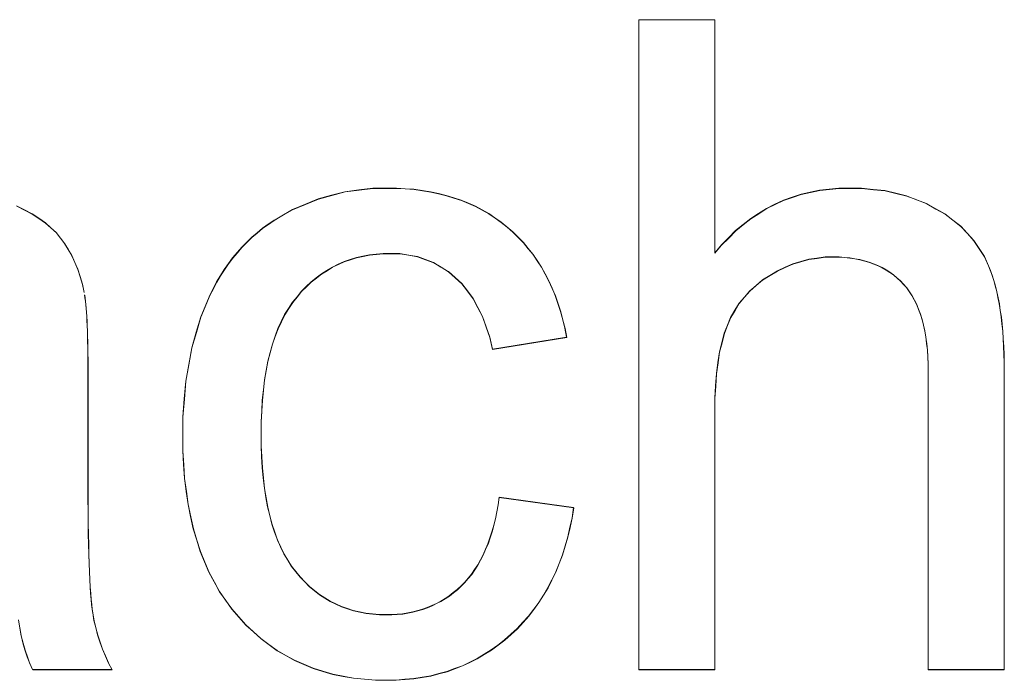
# Model space of a CAD drawing. Extents: x 229 to 926, y 37 to 878.
# Tile 89 of 163: x 335.15 to 338.94, y 824.49 to 827.03. Entities that reach past the tile are written whole.
import ezdxf
from ezdxf.lldxf.tags import DXFTag

# ---------------------------------------------------------------- set-up
doc = ezdxf.new("R2010")
doc.units = 0
doc.layers.get('0').update_dxf_attribs({"linetype": 'fein_strichliert', "lineweight": 13})
doc.layers.add('Beschriftung', color=7, linetype='Continuous', lineweight=25)
doc.layers.add('Beschriftung-A03CPAFWA9', color=7, linetype='Continuous', lineweight=25)
tags = doc.linetypes.add('fein_strichliert', pattern=[4, 1, -2, 1]).pattern_tags.tags
tags[8:9] = [DXFTag(74, 4), DXFTag(75, 0), DXFTag(340, '0'), DXFTag(46, 0.0), DXFTag(50, 0.0), DXFTag(44, 0.0), DXFTag(45, 0.0)]
tags[6:7] = [DXFTag(74, 4), DXFTag(75, 0), DXFTag(340, '0'), DXFTag(46, 0.0), DXFTag(50, 0.0), DXFTag(44, 0.0), DXFTag(45, 0.0)]
tags[4:5] = [DXFTag(74, 4), DXFTag(75, 0), DXFTag(340, '0'), DXFTag(46, 0.0), DXFTag(50, 0.0), DXFTag(44, 0.0), DXFTag(45, 0.0)]

# ---------------------------------------------------------------- blocks, each defined once
blk = doc.blocks.new('Referenz-A03CPAFUA9', base_point=(255.7277, 66.0323))
at = {"layer": 'Beschriftung', "color": 0, "lineweight": -2}
for p, q in [((337.5312, 824.5273), (337.5312, 827.0273)), ((337.5312, 827.0273), (337.8233, 827.0273)), ((337.8233, 827.0273), (337.8233, 826.1299)), ((336.3502, 826.352), (336.4017, 826.3657)), ((336.4017, 826.3657), (336.4553, 826.3726)), ((336.4553, 826.3726), (336.5088, 826.3794)), ((336.5088, 826.3794), (336.5645, 826.3794)), ((336.5645, 826.3794), (336.5997, 826.3794)), ((336.5997, 826.3794), (336.6332, 826.3771)), ((336.6332, 826.3771), (336.6668, 826.3748)), ((336.6668, 826.3748), (336.6988, 826.3701)), ((336.6988, 826.3701), (336.7306, 826.3654)), ((336.7306, 826.3654), (336.761, 826.3585)), ((336.761, 826.3585), (336.7913, 826.3514)), ((338.121, 826.3444), (338.1549, 826.3561)), ((338.1549, 826.3561), (338.1905, 826.3639)), ((338.1905, 826.3639), (338.2261, 826.3716)), ((338.2261, 826.3716), (338.2635, 826.3755)), ((338.2635, 826.3755), (338.3008, 826.3794)), ((338.3008, 826.3794), (338.3398, 826.3794)), ((338.3398, 826.3794), (338.3877, 826.3794)), ((338.3877, 826.3794), (338.4325, 826.3744)), ((338.4325, 826.3744), (338.4772, 826.3696)), ((338.4772, 826.3696), (338.5188, 826.3596)), ((338.5188, 826.3596), (338.5605, 826.3497)), ((336.1999, 826.297), (336.2493, 826.3176)), ((336.2493, 826.3176), (336.2988, 826.3383)), ((336.2988, 826.3383), (336.3502, 826.352)), ((336.7913, 826.3514), (336.82, 826.3422)), ((336.82, 826.3422), (336.8488, 826.3328)), ((336.8488, 826.3328), (336.8759, 826.3211)), ((336.8759, 826.3211), (336.9031, 826.3094)), ((338.0225, 826.3014), (338.0547, 826.3171)), ((338.0547, 826.3171), (338.0871, 826.3326)), ((338.0871, 826.3326), (338.121, 826.3444)), ((338.5605, 826.3497), (338.5989, 826.3348)), ((338.5989, 826.3348), (338.6374, 826.3199)), ((338.6374, 826.3199), (338.6727, 826.3001)), ((335.1394, 826.3112), (335.1694, 826.2958)), ((335.1694, 826.2958), (335.1993, 826.2804)), ((335.1993, 826.2804), (335.2246, 826.2632)), ((336.1526, 826.2695), (336.1999, 826.297)), ((336.9031, 826.3094), (336.9286, 826.2954)), ((336.9286, 826.2954), (336.9542, 826.2815)), ((336.9542, 826.2815), (336.9781, 826.2651)), ((337.9613, 826.2626), (337.9919, 826.282)), ((337.9919, 826.282), (338.0225, 826.3014)), ((338.6727, 826.3001), (338.708, 826.2803)), ((338.708, 826.2803), (338.7383, 826.2567)), ((335.2246, 826.2632), (335.25, 826.246)), ((335.25, 826.246), (335.2708, 826.2271)), ((336.0846, 826.2248), (336.1068, 826.2403)), ((336.1068, 826.2403), (336.1289, 826.2557)), ((336.1289, 826.2557), (336.1526, 826.2695)), ((336.9781, 826.2651), (337.002, 826.2488)), ((337.002, 826.2488), (337.0244, 826.2302)), ((337.9324, 826.2391), (337.9613, 826.2626)), ((338.7383, 826.2567), (338.7687, 826.2331)), ((335.2708, 826.2271), (335.2916, 826.2082)), ((335.2916, 826.2082), (335.3078, 826.1875)), ((336.0434, 826.1904), (336.0641, 826.2077)), ((336.0641, 826.2077), (336.0846, 826.2248)), ((337.0244, 826.2302), (337.0467, 826.2114)), ((337.0467, 826.2114), (337.0671, 826.1908)), ((337.8761, 826.1885), (337.9034, 826.2158)), ((337.9034, 826.2158), (337.9324, 826.2391)), ((338.7687, 826.2331), (338.7939, 826.2057)), ((338.7939, 826.2057), (338.8192, 826.1783)), ((335.3078, 826.1875), (335.3241, 826.1668)), ((335.3241, 826.1668), (335.3378, 826.1434)), ((336.0052, 826.1527), (336.0243, 826.1716)), ((336.0243, 826.1716), (336.0434, 826.1904)), ((337.0671, 826.1908), (337.0874, 826.1702)), ((337.0874, 826.1702), (337.1057, 826.1475)), ((337.8489, 826.1611), (337.8761, 826.1885)), ((338.8192, 826.1783), (338.8395, 826.1472)), ((335.3378, 826.1434), (335.3516, 826.1199)), ((335.9699, 826.1115), (335.9875, 826.1321)), ((335.9875, 826.1321), (336.0052, 826.1527)), ((336.5482, 826.1279), (336.522, 826.1254)), ((336.5759, 826.1279), (336.5482, 826.1279)), ((336.6124, 826.1279), (336.5759, 826.1279)), ((336.6462, 826.1221), (336.6124, 826.1279)), ((337.1057, 826.1475), (337.1241, 826.125)), ((337.8233, 826.1299), (337.8489, 826.1611)), ((338.8395, 826.1472), (338.8597, 826.116)), ((335.3516, 826.1199), (335.363, 826.0938)), ((335.363, 826.0938), (335.3743, 826.0677)), ((335.9376, 826.0668), (335.9538, 826.0891)), ((335.9538, 826.0891), (335.9699, 826.1115)), ((336.3983, 826.0967), (336.3759, 826.0864)), ((336.422, 826.1045), (336.3983, 826.0967)), ((336.4457, 826.1124), (336.422, 826.1045)), ((336.4707, 826.1175), (336.4457, 826.1124)), ((336.4957, 826.1227), (336.4707, 826.1175)), ((336.522, 826.1254), (336.4957, 826.1227)), ((336.6801, 826.1164), (336.6462, 826.1221)), ((336.7112, 826.1048), (336.6801, 826.1164)), ((336.7423, 826.0933), (336.7112, 826.1048)), ((336.7708, 826.0759), (336.7423, 826.0933)), ((337.1241, 826.125), (337.1404, 826.1005)), ((337.1404, 826.1005), (337.1567, 826.0759)), ((338.1537, 826.0969), (338.1231, 826.088)), ((338.1843, 826.1057), (338.1537, 826.0969)), ((338.2157, 826.1102), (338.1843, 826.1057)), ((338.2473, 826.1146), (338.2157, 826.1102)), ((338.2798, 826.1146), (338.2473, 826.1146)), ((338.3014, 826.1146), (338.2798, 826.1146)), ((338.322, 826.113), (338.3014, 826.1146)), ((338.3425, 826.1113), (338.322, 826.113)), ((338.3618, 826.108), (338.3425, 826.1113)), ((338.381, 826.1047), (338.3618, 826.108)), ((338.3991, 826.0998), (338.381, 826.1047)), ((338.4171, 826.095), (338.3991, 826.0998)), ((338.4339, 826.0884), (338.4171, 826.095)), ((338.4507, 826.0818), (338.4339, 826.0884)), ((338.8597, 826.116), (338.8749, 826.081)), ((335.3743, 826.0677), (335.3833, 826.0388)), ((335.9231, 826.0427), (335.9376, 826.0668)), ((336.3324, 826.0629), (336.3112, 826.0499)), ((336.3535, 826.0759), (336.3324, 826.0629)), ((336.3759, 826.0864), (336.3535, 826.0759)), ((336.7992, 826.0586), (336.7708, 826.0759)), ((336.8249, 826.0355), (336.7992, 826.0586)), ((337.1567, 826.0759), (337.1711, 826.0494)), ((338.0639, 826.0616), (338.0353, 826.0438)), ((338.0936, 826.0748), (338.0639, 826.0616)), ((338.1231, 826.088), (338.0936, 826.0748)), ((338.4662, 826.0737), (338.4507, 826.0818)), ((338.4817, 826.0655), (338.4662, 826.0737)), ((338.4961, 826.0556), (338.4817, 826.0655)), ((338.5105, 826.0458), (338.4961, 826.0556)), ((338.8749, 826.081), (338.8825, 826.0635)), ((338.8825, 826.0635), (338.8892, 826.0441)), ((335.3833, 826.0388), (335.3922, 826.0099)), ((335.8953, 825.9929), (335.9084, 826.0187)), ((335.9084, 826.0187), (335.9231, 826.0427)), ((336.2716, 826.0187), (336.253, 826.0005)), ((336.2914, 826.0343), (336.2716, 826.0187)), ((336.3112, 826.0499), (336.2914, 826.0343)), ((336.8507, 826.0124), (336.8249, 826.0355)), ((336.8725, 825.9837), (336.8507, 826.0124)), ((337.1711, 826.0494), (337.1854, 826.0228)), ((337.1854, 826.0228), (337.1976, 825.9944)), ((338.0067, 826.0261), (337.9822, 826.0054)), ((338.0353, 826.0438), (338.0067, 826.0261)), ((338.5236, 826.0343), (338.5105, 826.0458)), ((338.5367, 826.0228), (338.5236, 826.0343)), ((338.5486, 826.0098), (338.5367, 826.0228)), ((338.8892, 826.0441), (338.8959, 826.0246)), ((338.8959, 826.0246), (338.9015, 826.0032)), ((335.3922, 826.0099), (335.3987, 825.9784)), ((335.8823, 825.9672), (335.8953, 825.9929)), ((336.2345, 825.9824), (336.2173, 825.9615)), ((336.253, 826.0005), (336.2345, 825.9824)), ((336.8944, 825.9549), (336.8725, 825.9837)), ((337.1976, 825.9944), (337.21, 825.9659)), ((337.9576, 825.9845), (337.9372, 825.9605)), ((337.9822, 826.0054), (337.9576, 825.9845)), ((338.5605, 825.9966), (338.5486, 826.0098)), ((338.5709, 825.9816), (338.5605, 825.9966)), ((338.5812, 825.9665), (338.5709, 825.9816)), ((338.9015, 826.0032), (338.9072, 825.9818)), ((338.9072, 825.9818), (338.912, 825.9584)), ((335.4005, 825.9687), (335.4022, 825.9568)), ((335.4022, 825.9568), (335.4038, 825.9451)), ((335.4038, 825.9451), (335.4051, 825.9313)), ((335.8476, 825.8847), (335.8707, 825.9396)), ((335.8707, 825.9396), (335.8823, 825.9672)), ((336.2, 825.9408), (336.1849, 825.9169)), ((336.2173, 825.9615), (336.2, 825.9408)), ((336.9123, 825.9205), (336.8944, 825.9549)), ((337.21, 825.9659), (337.2203, 825.9354)), ((337.9372, 825.9605), (337.9168, 825.9365)), ((338.5901, 825.9495), (338.5812, 825.9665)), ((338.5991, 825.9324), (338.5901, 825.9495)), ((338.912, 825.9584), (338.9167, 825.935)), ((335.4051, 825.9313), (335.4065, 825.9176)), ((335.4065, 825.9176), (335.4076, 825.9018)), ((335.4076, 825.9018), (335.4087, 825.8862)), ((336.1849, 825.9169), (336.1698, 825.8931)), ((336.9304, 825.886), (336.9123, 825.9205)), ((337.2203, 825.9354), (337.2306, 825.9051)), ((337.2306, 825.9051), (337.2389, 825.8727)), ((337.9006, 825.9094), (337.8842, 825.8823)), ((337.9168, 825.9365), (337.9006, 825.9094)), ((338.6065, 825.9135), (338.5991, 825.9324)), ((338.6139, 825.8945), (338.6065, 825.9135)), ((338.9167, 825.935), (338.9205, 825.9096)), ((338.9205, 825.9096), (338.9244, 825.8843)), ((335.4087, 825.8862), (335.4097, 825.8685)), ((335.4097, 825.8685), (335.4106, 825.8507)), ((335.8302, 825.8251), (335.8476, 825.8847)), ((336.1569, 825.8663), (336.1439, 825.8394)), ((336.1698, 825.8931), (336.1569, 825.8663)), ((336.9444, 825.846), (336.9304, 825.886)), ((337.2389, 825.8727), (337.2472, 825.8402)), ((337.8842, 825.8823), (337.8721, 825.852)), ((338.6199, 825.8735), (338.6139, 825.8945)), ((338.6257, 825.8526), (338.6199, 825.8735)), ((338.9244, 825.8843), (338.9272, 825.8569)), ((335.4106, 825.8507), (335.4113, 825.831)), ((335.4113, 825.831), (335.4119, 825.8115)), ((335.8128, 825.7656), (335.8302, 825.8251)), ((336.1439, 825.8394), (336.1332, 825.8095)), ((336.9584, 825.806), (336.9444, 825.846)), ((337.2472, 825.8402), (337.2535, 825.806)), ((337.8721, 825.852), (337.8598, 825.8218)), ((338.6303, 825.8298), (338.6257, 825.8526)), ((338.6347, 825.8068), (338.6303, 825.8298)), ((338.9272, 825.8569), (338.93, 825.8296)), ((338.93, 825.8296), (338.932, 825.8003)), ((335.4119, 825.8115), (335.4124, 825.7898)), ((335.4124, 825.7898), (335.4128, 825.7682)), ((336.1332, 825.8095), (336.1225, 825.7797)), ((336.9685, 825.7602), (336.9584, 825.806)), ((337.2535, 825.806), (336.9685, 825.7602)), ((337.8507, 825.7858), (337.8415, 825.7497)), ((337.8598, 825.8218), (337.8507, 825.7858)), ((338.6376, 825.782), (338.6347, 825.8068)), ((338.932, 825.8003), (338.9338, 825.7709)), ((335.4128, 825.7682), (335.4131, 825.7446)), ((335.8012, 825.7014), (335.8128, 825.7656)), ((336.1225, 825.7797), (336.1138, 825.7467)), ((337.8415, 825.7497), (337.8356, 825.708)), ((338.6407, 825.7571), (338.6376, 825.782)), ((338.6421, 825.7303), (338.6407, 825.7571)), ((338.9338, 825.7709), (338.9348, 825.7397)), ((335.4131, 825.7446), (335.4134, 825.7211)), ((335.4134, 825.7211), (335.4134, 825.6954)), ((336.1051, 825.7139), (336.0988, 825.6778)), ((336.1138, 825.7467), (336.1051, 825.7139)), ((338.6436, 825.7034), (338.6421, 825.7303)), ((338.9348, 825.7397), (338.9358, 825.7083)), ((335.4134, 825.6954), (335.4134, 825.2864)), ((335.7897, 825.6373), (335.8012, 825.7014)), ((336.0988, 825.6778), (336.0923, 825.642)), ((337.8356, 825.708), (337.8294, 825.6662)), ((338.6436, 825.6747), (338.6436, 825.7034)), ((338.6436, 824.5273), (338.6436, 825.6747)), ((338.9358, 825.7083), (338.9358, 825.6751)), ((338.9358, 825.6751), (338.9358, 824.5273)), ((335.7839, 825.5686), (335.7897, 825.6373)), ((336.0923, 825.642), (336.0879, 825.603)), ((337.8294, 825.6662), (337.8264, 825.6187)), ((336.0879, 825.603), (336.0836, 825.5641)), ((337.8264, 825.6187), (337.8233, 825.5711)), ((335.7781, 825.4999), (335.7839, 825.5686)), ((336.0836, 825.5641), (336.0815, 825.5221)), ((337.8233, 825.5711), (337.8233, 825.5179)), ((336.0815, 825.5221), (336.0793, 825.4801)), ((335.7781, 825.4266), (335.7781, 825.4999)), ((337.8233, 825.5179), (337.8233, 824.5273)), ((336.0793, 825.4801), (336.0793, 825.435)), ((335.7781, 825.3699), (335.7781, 825.4266)), ((336.0793, 825.435), (336.0793, 825.3894)), ((335.7814, 825.3165), (335.7781, 825.3699)), ((336.0793, 825.3894), (336.0814, 825.3469)), ((336.0814, 825.3469), (336.0835, 825.3044)), ((335.7848, 825.2631), (335.7814, 825.3165)), ((336.0835, 825.3044), (336.0877, 825.2649)), ((335.4134, 825.2864), (335.4134, 825.233)), ((335.7915, 825.213), (335.7848, 825.2631)), ((336.0877, 825.2649), (336.0918, 825.2255)), ((335.4134, 825.233), (335.4136, 825.1844)), ((336.0918, 825.2255), (336.098, 825.1893)), ((335.4136, 825.1844), (335.4139, 825.1358)), ((335.7983, 825.1629), (335.7915, 825.213)), ((336.098, 825.1893), (336.1043, 825.1529)), ((336.9901, 825.1617), (336.994, 825.1904)), ((336.994, 825.1904), (337.2807, 825.1504)), ((335.8083, 825.1161), (335.7983, 825.1629)), ((336.1043, 825.1529), (336.1126, 825.1198)), ((336.9849, 825.1347), (336.9901, 825.1617)), ((337.2807, 825.1504), (337.2748, 825.1115)), ((335.4139, 825.1358), (335.4145, 825.0922)), ((335.8184, 825.0693), (335.8083, 825.1161)), ((336.1126, 825.1198), (336.1209, 825.0866)), ((336.9733, 825.0829), (336.9798, 825.1079)), ((336.9798, 825.1079), (336.9849, 825.1347)), ((337.2748, 825.1115), (337.2666, 825.0747)), ((335.4145, 825.0922), (335.4151, 825.0486)), ((335.8319, 825.0257), (335.8184, 825.0693)), ((336.1209, 825.0866), (336.1314, 825.0566)), ((336.9668, 825.0578), (336.9733, 825.0829)), ((337.2666, 825.0747), (337.2585, 825.0379)), ((335.4151, 825.0486), (335.4159, 825.0097)), ((336.1314, 825.0566), (336.1418, 825.0265)), ((336.9511, 825.0115), (336.959, 825.0346)), ((336.959, 825.0346), (336.9668, 825.0578)), ((337.2585, 825.0379), (337.248, 825.0033)), ((335.4159, 825.0097), (335.4168, 824.971)), ((335.8454, 824.9822), (335.8319, 825.0257)), ((336.1418, 825.0265), (336.1543, 824.9996)), ((336.1543, 824.9996), (336.1668, 824.9726)), ((336.942, 824.9902), (336.9511, 825.0115)), ((337.248, 825.0033), (337.2375, 824.9685)), ((335.4168, 824.971), (335.418, 824.9372)), ((335.8621, 824.942), (335.8454, 824.9822)), ((336.1668, 824.9726), (336.1814, 824.9488)), ((336.9224, 824.9494), (336.9328, 824.9689)), ((336.9328, 824.9689), (336.942, 824.9902)), ((337.2375, 824.9685), (337.2247, 824.9361)), ((335.418, 824.9372), (335.4191, 824.9034)), ((335.8789, 824.9018), (335.8621, 824.942)), ((336.1814, 824.9488), (336.196, 824.925)), ((336.196, 824.925), (336.2126, 824.9043)), ((336.9002, 824.9124), (336.9119, 824.93)), ((336.9119, 824.93), (336.9224, 824.9494)), ((337.2247, 824.9361), (337.212, 824.9034)), ((335.4191, 824.9034), (335.4206, 824.8745)), ((335.8992, 824.8648), (335.8789, 824.9018)), ((336.2126, 824.9043), (336.2292, 824.8836)), ((336.2292, 824.8836), (336.2471, 824.8655)), ((336.8622, 824.8634), (336.8753, 824.8791)), ((336.8753, 824.8791), (336.8883, 824.8948)), ((336.8883, 824.8948), (336.9002, 824.9124)), ((337.212, 824.9034), (337.1968, 824.8731)), ((335.4206, 824.8745), (335.4221, 824.8456)), ((335.4221, 824.8456), (335.4238, 824.8216)), ((335.9193, 824.8279), (335.8992, 824.8648)), ((336.2471, 824.8655), (336.265, 824.8474)), ((336.265, 824.8474), (336.2842, 824.8319)), ((336.8334, 824.8358), (336.8478, 824.8496)), ((336.8478, 824.8496), (336.8622, 824.8634)), ((337.1818, 824.8426), (337.1644, 824.8142)), ((337.1968, 824.8731), (337.1818, 824.8426)), ((335.4238, 824.8216), (335.4256, 824.7975)), ((335.9429, 824.7942), (335.9193, 824.8279)), ((336.2842, 824.8319), (336.3034, 824.8164)), ((336.3034, 824.8164), (336.3239, 824.8034)), ((336.3239, 824.8034), (336.3443, 824.7906)), ((336.7703, 824.7908), (336.7866, 824.8011)), ((336.7866, 824.8011), (336.8028, 824.8115)), ((336.8028, 824.8115), (336.818, 824.8236)), ((336.818, 824.8236), (336.8334, 824.8358)), ((337.1644, 824.8142), (337.147, 824.7859)), ((335.4256, 824.7975), (335.4276, 824.7784)), ((335.4276, 824.7784), (335.4297, 824.7593)), ((335.9664, 824.7605), (335.9429, 824.7942)), ((336.3443, 824.7906), (336.3661, 824.7802)), ((336.3661, 824.7802), (336.3878, 824.7699)), ((336.3878, 824.7699), (336.4108, 824.7621)), ((336.7002, 824.7596), (336.7182, 824.7665)), ((336.7182, 824.7665), (336.7362, 824.7734)), ((336.7362, 824.7734), (336.7533, 824.7821)), ((336.7533, 824.7821), (336.7703, 824.7908)), ((337.147, 824.7859), (337.1274, 824.7597)), ((335.4297, 824.7593), (335.432, 824.7451)), ((335.432, 824.7451), (335.4366, 824.7167)), ((335.9933, 824.7301), (335.9664, 824.7605)), ((336.0202, 824.6998), (335.9933, 824.7301)), ((336.4108, 824.7621), (336.4338, 824.7543)), ((336.4338, 824.7543), (336.458, 824.7492)), ((336.458, 824.7492), (336.4824, 824.744)), ((336.4824, 824.744), (336.5078, 824.7414)), ((336.5078, 824.7414), (336.5334, 824.7388)), ((336.5334, 824.7388), (336.5603, 824.7388)), ((336.5603, 824.7388), (336.5818, 824.7388)), ((336.5818, 824.7388), (336.6024, 824.7406)), ((336.6024, 824.7406), (336.6231, 824.7422)), ((336.6231, 824.7422), (336.6428, 824.7457)), ((336.6428, 824.7457), (336.6625, 824.7492)), ((336.6625, 824.7492), (336.6814, 824.7544)), ((336.6814, 824.7544), (336.7002, 824.7596)), ((337.1076, 824.7334), (337.0857, 824.7094)), ((337.1274, 824.7597), (337.1076, 824.7334)), ((335.1514, 824.6884), (335.1462, 824.7184)), ((335.1566, 824.6586), (335.1514, 824.6884)), ((335.4366, 824.7167), (335.4436, 824.6889)), ((335.4436, 824.6889), (335.4506, 824.661)), ((336.0493, 824.6733), (336.0202, 824.6998)), ((337.0857, 824.7094), (337.0638, 824.6852)), ((335.1638, 824.6307), (335.1566, 824.6586)), ((335.4506, 824.661), (335.4598, 824.6339)), ((336.0783, 824.6467), (336.0493, 824.6733)), ((337.0395, 824.6633), (337.0152, 824.6413)), ((337.0638, 824.6852), (337.0395, 824.6633)), ((335.1712, 824.6028), (335.1638, 824.6307)), ((335.4598, 824.6339), (335.469, 824.6066)), ((336.1096, 824.6239), (336.0783, 824.6467)), ((336.1408, 824.6011), (336.1096, 824.6239)), ((336.9896, 824.622), (336.964, 824.6028)), ((337.0152, 824.6413), (336.9896, 824.622)), ((335.1804, 824.5769), (335.1712, 824.6028)), ((335.1897, 824.5511), (335.1804, 824.5769)), ((335.469, 824.6066), (335.4806, 824.58)), ((335.4806, 824.58), (335.492, 824.5533)), ((336.1743, 824.5822), (336.1408, 824.6011)), ((336.2077, 824.5632), (336.1743, 824.5822)), ((336.9369, 824.5863), (336.9099, 824.5697)), ((336.964, 824.6028), (336.9369, 824.5863)), ((335.201, 824.5273), (335.1897, 824.5511)), ((335.492, 824.5533), (335.5059, 824.5273)), ((336.2433, 824.548), (336.2077, 824.5632)), ((336.2789, 824.5328), (336.2433, 824.548)), ((336.853, 824.5423), (336.8233, 824.5313)), ((336.8814, 824.556), (336.853, 824.5423)), ((336.9099, 824.5697), (336.8814, 824.556)), ((335.5059, 824.5273), (335.201, 824.5273)), ((336.3166, 824.5215), (336.2789, 824.5328)), ((336.3544, 824.51), (336.3166, 824.5215)), ((336.3943, 824.5024), (336.3544, 824.51)), ((336.4342, 824.4949), (336.3943, 824.5024)), ((336.7311, 824.5038), (336.6985, 824.4983)), ((336.7622, 824.512), (336.7311, 824.5038)), ((336.7934, 824.5203), (336.7622, 824.512)), ((336.8233, 824.5313), (336.7934, 824.5203)), ((337.8233, 824.5273), (337.5312, 824.5273)), ((338.9358, 824.5273), (338.6436, 824.5273)), ((336.4763, 824.4911), (336.4342, 824.4949)), ((336.5184, 824.4872), (336.4763, 824.4911)), ((336.5627, 824.4872), (336.5184, 824.4872)), ((336.598, 824.4872), (336.5627, 824.4872)), ((336.6319, 824.49), (336.598, 824.4872)), ((336.666, 824.4928), (336.6319, 824.49)), ((336.6985, 824.4983), (336.666, 824.4928))]:
    blk.add_line(p, q, dxfattribs=at)
blk = doc.blocks.new('Referenz-A03CPAG8A9', base_point=(281.5986, 66.0323))
at = {"layer": 'Beschriftung-A03CPAFWA9', "color": 0, "lineweight": -2}
for p, q in [((337.5317, 824.5262), (337.5317, 827.0262)), ((337.5317, 827.0262), (337.8239, 827.0262)), ((337.8239, 827.0262), (337.8239, 826.1288)), ((336.3507, 826.3509), (336.4022, 826.3646)), ((336.4022, 826.3646), (336.4558, 826.3715)), ((336.4558, 826.3715), (336.5093, 826.3784)), ((336.5093, 826.3784), (336.5651, 826.3784)), ((336.5651, 826.3784), (336.6002, 826.3784)), ((336.6002, 826.3784), (336.6337, 826.376)), ((336.6337, 826.376), (336.6673, 826.3737)), ((336.6673, 826.3737), (336.6993, 826.369)), ((336.6993, 826.369), (336.7312, 826.3643)), ((336.7312, 826.3643), (336.7615, 826.3574)), ((336.7615, 826.3574), (336.7918, 826.3503)), ((338.1215, 826.3433), (338.1554, 826.355)), ((338.1554, 826.355), (338.191, 826.3628)), ((338.191, 826.3628), (338.2266, 826.3705)), ((338.2266, 826.3705), (338.264, 826.3745)), ((338.264, 826.3745), (338.3013, 826.3784)), ((338.3013, 826.3784), (338.3403, 826.3784)), ((338.3403, 826.3784), (338.3882, 826.3784)), ((338.3882, 826.3784), (338.433, 826.3734)), ((338.433, 826.3734), (338.4777, 826.3685)), ((338.4777, 826.3685), (338.5193, 826.3585)), ((338.5193, 826.3585), (338.561, 826.3486)), ((336.2005, 826.2959), (336.2498, 826.3165)), ((336.2498, 826.3165), (336.2993, 826.3372)), ((336.2993, 826.3372), (336.3507, 826.3509)), ((336.7918, 826.3503), (336.8206, 826.3411)), ((336.8206, 826.3411), (336.8494, 826.3317)), ((336.8494, 826.3317), (336.8765, 826.32)), ((336.8765, 826.32), (336.9036, 826.3084)), ((338.023, 826.3004), (338.0552, 826.316)), ((338.0552, 826.316), (338.0876, 826.3315)), ((338.0876, 826.3315), (338.1215, 826.3433)), ((338.561, 826.3486), (338.5994, 826.3337)), ((338.5994, 826.3337), (338.6379, 826.3188)), ((338.6379, 826.3188), (338.6732, 826.299)), ((335.14, 826.3101), (335.1699, 826.2947)), ((335.1699, 826.2947), (335.1998, 826.2793)), ((335.1998, 826.2793), (335.2252, 826.2621)), ((336.1531, 826.2684), (336.2005, 826.2959)), ((336.9036, 826.3084), (336.9291, 826.2943)), ((336.9291, 826.2943), (336.9547, 826.2804)), ((336.9547, 826.2804), (336.9786, 826.264)), ((337.9618, 826.2615), (337.9924, 826.2809)), ((337.9924, 826.2809), (338.023, 826.3004)), ((338.6732, 826.299), (338.7085, 826.2792)), ((338.7085, 826.2792), (338.7388, 826.2556)), ((335.2252, 826.2621), (335.2506, 826.2449)), ((335.2506, 826.2449), (335.2713, 826.226)), ((336.1074, 826.2392), (336.1295, 826.2546)), ((336.1295, 826.2546), (336.1531, 826.2684)), ((336.9786, 826.264), (337.0026, 826.2477)), ((337.0026, 826.2477), (337.025, 826.2291)), ((337.9329, 826.238), (337.9618, 826.2615)), ((338.7388, 826.2556), (338.7692, 826.232)), ((335.2713, 826.226), (335.2921, 826.2071)), ((335.2921, 826.2071), (335.3084, 826.1864)), ((336.0439, 826.1893), (336.0646, 826.2066)), ((336.0646, 826.2066), (336.0852, 826.2237)), ((336.0852, 826.2237), (336.1074, 826.2392)), ((337.025, 826.2291), (337.0473, 826.2103)), ((337.0473, 826.2103), (337.0676, 826.1897)), ((337.8767, 826.1874), (337.9039, 826.2147)), ((337.9039, 826.2147), (337.9329, 826.238)), ((338.7692, 826.232), (338.7944, 826.2046)), ((338.7944, 826.2046), (338.8197, 826.1772)), ((335.3084, 826.1864), (335.3247, 826.1657)), ((335.3247, 826.1657), (335.3384, 826.1423)), ((336.0057, 826.1516), (336.0248, 826.1705)), ((336.0248, 826.1705), (336.0439, 826.1893)), ((337.0676, 826.1897), (337.0879, 826.1691)), ((337.0879, 826.1691), (337.1062, 826.1464)), ((337.8494, 826.16), (337.8767, 826.1874)), ((338.8197, 826.1772), (338.84, 826.1461)), ((335.3384, 826.1423), (335.3522, 826.1188)), ((335.9704, 826.1104), (335.988, 826.131)), ((335.988, 826.131), (336.0057, 826.1516)), ((336.5488, 826.1268), (336.5225, 826.1243)), ((336.5764, 826.1268), (336.5488, 826.1268)), ((336.6129, 826.1268), (336.5764, 826.1268)), ((336.6467, 826.121), (336.6129, 826.1268)), ((337.1062, 826.1464), (337.1246, 826.1239)), ((337.8239, 826.1288), (337.8494, 826.16)), ((338.84, 826.1461), (338.8602, 826.1149)), ((335.3522, 826.1188), (335.3635, 826.0927)), ((335.3635, 826.0927), (335.3749, 826.0666)), ((335.9544, 826.088), (335.9704, 826.1104)), ((336.3988, 826.0956), (336.3764, 826.0853)), ((336.4225, 826.1035), (336.3988, 826.0956)), ((336.4462, 826.1113), (336.4225, 826.1035)), ((336.4713, 826.1164), (336.4462, 826.1113)), ((336.4962, 826.1216), (336.4713, 826.1164)), ((336.5225, 826.1243), (336.4962, 826.1216)), ((336.6806, 826.1153), (336.6467, 826.121)), ((336.7117, 826.1037), (336.6806, 826.1153)), ((336.7429, 826.0922), (336.7117, 826.1037)), ((336.7713, 826.0748), (336.7429, 826.0922)), ((337.1246, 826.1239), (337.1409, 826.0994)), ((337.1409, 826.0994), (337.1572, 826.0748)), ((338.1542, 826.0958), (338.1236, 826.0869)), ((338.1848, 826.1046), (338.1542, 826.0958)), ((338.2163, 826.1091), (338.1848, 826.1046)), ((338.2478, 826.1135), (338.2163, 826.1091)), ((338.2803, 826.1135), (338.2478, 826.1135)), ((338.3019, 826.1135), (338.2803, 826.1135)), ((338.3225, 826.1119), (338.3019, 826.1135)), ((338.343, 826.1102), (338.3225, 826.1119)), ((338.3623, 826.1069), (338.343, 826.1102)), ((338.3815, 826.1036), (338.3623, 826.1069)), ((338.3996, 826.0988), (338.3815, 826.1036)), ((338.4176, 826.0939), (338.3996, 826.0988)), ((338.4344, 826.0873), (338.4176, 826.0939)), ((338.8602, 826.1149), (338.8754, 826.0799)), ((335.3749, 826.0666), (335.3839, 826.0377)), ((335.9236, 826.0416), (335.9382, 826.0657)), ((335.9382, 826.0657), (335.9544, 826.088)), ((336.3329, 826.0618), (336.3118, 826.0488)), ((336.354, 826.0748), (336.3329, 826.0618)), ((336.3764, 826.0853), (336.354, 826.0748)), ((336.7997, 826.0576), (336.7713, 826.0748)), ((336.8254, 826.0344), (336.7997, 826.0576)), ((337.1572, 826.0748), (337.1716, 826.0483)), ((338.0645, 826.0605), (338.0358, 826.0427)), ((338.0941, 826.0737), (338.0645, 826.0605)), ((338.1236, 826.0869), (338.0941, 826.0737)), ((338.4512, 826.0808), (338.4344, 826.0873)), ((338.4667, 826.0726), (338.4512, 826.0808)), ((338.4822, 826.0644), (338.4667, 826.0726)), ((338.4966, 826.0545), (338.4822, 826.0644)), ((338.511, 826.0447), (338.4966, 826.0545)), ((338.8754, 826.0799), (338.883, 826.0624)), ((338.883, 826.0624), (338.8897, 826.043)), ((335.3839, 826.0377), (335.3928, 826.0089)), ((335.8959, 825.9918), (335.9089, 826.0176)), ((335.9089, 826.0176), (335.9236, 826.0416)), ((336.2721, 826.0176), (336.2536, 825.9995)), ((336.2919, 826.0332), (336.2721, 826.0176)), ((336.3118, 826.0488), (336.2919, 826.0332)), ((336.8512, 826.0114), (336.8254, 826.0344)), ((337.1716, 826.0483), (337.1859, 826.0217)), ((337.1859, 826.0217), (337.1981, 825.9933)), ((338.0072, 826.025), (337.9827, 826.0043)), ((338.0358, 826.0427), (338.0072, 826.025)), ((338.5241, 826.0332), (338.511, 826.0447)), ((338.5372, 826.0217), (338.5241, 826.0332)), ((338.5491, 826.0087), (338.5372, 826.0217)), ((338.8897, 826.043), (338.8964, 826.0235)), ((338.8964, 826.0235), (338.902, 826.0021)), ((335.3928, 826.0089), (335.3992, 825.9774)), ((335.8828, 825.9661), (335.8959, 825.9918)), ((336.235, 825.9813), (336.2178, 825.9605)), ((336.2536, 825.9995), (336.235, 825.9813)), ((336.8731, 825.9826), (336.8512, 826.0114)), ((336.8949, 825.9539), (336.8731, 825.9826)), ((337.1981, 825.9933), (337.2105, 825.9648)), ((337.9581, 825.9834), (337.9378, 825.9594)), ((337.9827, 826.0043), (337.9581, 825.9834)), ((338.561, 825.9955), (338.5491, 826.0087)), ((338.5714, 825.9805), (338.561, 825.9955)), ((338.5817, 825.9655), (338.5714, 825.9805)), ((338.902, 826.0021), (338.9077, 825.9807)), ((338.9077, 825.9807), (338.9125, 825.9573)), ((335.4011, 825.9676), (335.4027, 825.9558)), ((335.4027, 825.9558), (335.4043, 825.944)), ((335.4043, 825.944), (335.4057, 825.9302)), ((335.8481, 825.8836), (335.8712, 825.9385)), ((335.8712, 825.9385), (335.8828, 825.9661)), ((336.2006, 825.9397), (336.1854, 825.9158)), ((336.2178, 825.9605), (336.2006, 825.9397)), ((336.9129, 825.9194), (336.8949, 825.9539)), ((337.2105, 825.9648), (337.2208, 825.9343)), ((337.9378, 825.9594), (337.9173, 825.9354)), ((338.5906, 825.9484), (338.5817, 825.9655)), ((338.5996, 825.9313), (338.5906, 825.9484)), ((338.9125, 825.9573), (338.9172, 825.9339)), ((335.4057, 825.9302), (335.4071, 825.9165)), ((335.4071, 825.9165), (335.4081, 825.9008)), ((335.4081, 825.9008), (335.4093, 825.8851)), ((336.1854, 825.9158), (336.1704, 825.892)), ((336.9309, 825.885), (336.9129, 825.9194)), ((337.2208, 825.9343), (337.2311, 825.904)), ((337.2311, 825.904), (337.2395, 825.8716)), ((337.9011, 825.9083), (337.8847, 825.8812)), ((337.9173, 825.9354), (337.9011, 825.9083)), ((338.607, 825.9124), (338.5996, 825.9313)), ((338.6144, 825.8934), (338.607, 825.9124)), ((338.9172, 825.9339), (338.921, 825.9085)), ((338.921, 825.9085), (338.9249, 825.8832)), ((335.4093, 825.8851), (335.4102, 825.8674)), ((335.4102, 825.8674), (335.4111, 825.8496)), ((335.8307, 825.824), (335.8481, 825.8836)), ((336.1575, 825.8652), (336.1445, 825.8383)), ((336.1704, 825.892), (336.1575, 825.8652)), ((336.945, 825.8449), (336.9309, 825.885)), ((337.2395, 825.8716), (337.2477, 825.8391)), ((337.8847, 825.8812), (337.8726, 825.851)), ((338.6204, 825.8724), (338.6144, 825.8934)), ((338.6262, 825.8516), (338.6204, 825.8724)), ((338.9249, 825.8832), (338.9277, 825.8558)), ((335.4111, 825.8496), (335.4119, 825.83)), ((335.4119, 825.83), (335.4125, 825.8104)), ((335.8134, 825.7645), (335.8307, 825.824)), ((336.1445, 825.8383), (336.1337, 825.8084)), ((336.9589, 825.8049), (336.945, 825.8449)), ((337.2477, 825.8391), (337.254, 825.8049)), ((337.8726, 825.851), (337.8604, 825.8207)), ((338.6308, 825.8287), (338.6262, 825.8516)), ((338.6352, 825.8057), (338.6308, 825.8287)), ((338.9277, 825.8558), (338.9305, 825.8285)), ((338.9305, 825.8285), (338.9325, 825.7992)), ((335.4125, 825.8104), (335.4129, 825.7887)), ((335.4129, 825.7887), (335.4133, 825.7671)), ((336.1337, 825.8084), (336.123, 825.7786)), ((336.9691, 825.7591), (336.9589, 825.8049)), ((337.254, 825.8049), (336.9691, 825.7591)), ((337.8604, 825.8207), (337.8512, 825.7847)), ((338.6381, 825.7809), (338.6352, 825.8057)), ((338.9325, 825.7992), (338.9343, 825.7698)), ((335.4133, 825.7671), (335.4136, 825.7435)), ((335.8018, 825.7003), (335.8134, 825.7645)), ((336.123, 825.7786), (336.1143, 825.7456)), ((337.842, 825.7487), (337.8361, 825.7069)), ((337.8512, 825.7847), (337.842, 825.7487)), ((338.6412, 825.756), (338.6381, 825.7809)), ((338.6426, 825.7292), (338.6412, 825.756)), ((338.9343, 825.7698), (338.9353, 825.7386)), ((335.4136, 825.7435), (335.4139, 825.72)), ((335.4139, 825.72), (335.4139, 825.6943)), ((336.1057, 825.7128), (336.0993, 825.6768)), ((336.1143, 825.7456), (336.1057, 825.7128)), ((338.6441, 825.7023), (338.6426, 825.7292)), ((338.9353, 825.7386), (338.9363, 825.7072)), ((335.4139, 825.6943), (335.4139, 825.2853)), ((335.7902, 825.6362), (335.8018, 825.7003)), ((336.0993, 825.6768), (336.0928, 825.6409)), ((337.8361, 825.7069), (337.8299, 825.6652)), ((338.6441, 825.6736), (338.6441, 825.7023)), ((338.6441, 824.5262), (338.6441, 825.6736)), ((338.9363, 825.7072), (338.9363, 825.674)), ((338.9363, 825.674), (338.9363, 824.5262)), ((335.7844, 825.5675), (335.7902, 825.6362)), ((336.0928, 825.6409), (336.0885, 825.6019)), ((337.8299, 825.6652), (337.8269, 825.6176)), ((336.0885, 825.6019), (336.0842, 825.563)), ((337.8269, 825.6176), (337.8239, 825.57)), ((335.7786, 825.4988), (335.7844, 825.5675)), ((336.0842, 825.563), (336.082, 825.521)), ((337.8239, 825.57), (337.8239, 825.5168)), ((336.082, 825.521), (336.0798, 825.479)), ((335.7786, 825.4255), (335.7786, 825.4988)), ((337.8239, 825.5168), (337.8239, 824.5262)), ((336.0798, 825.479), (336.0798, 825.434)), ((335.7786, 825.3688), (335.7786, 825.4255)), ((336.0798, 825.434), (336.0798, 825.3883)), ((336.0798, 825.3883), (336.082, 825.3458)), ((335.7819, 825.3154), (335.7786, 825.3688)), ((336.082, 825.3458), (336.084, 825.3033)), ((335.7854, 825.262), (335.7819, 825.3154)), ((336.084, 825.3033), (336.0882, 825.2639)), ((335.4139, 825.2853), (335.4139, 825.2319)), ((335.7921, 825.2119), (335.7854, 825.262)), ((336.0882, 825.2639), (336.0924, 825.2244)), ((335.4139, 825.2319), (335.4141, 825.1833)), ((336.0924, 825.2244), (336.0986, 825.1882)), ((335.4141, 825.1833), (335.4144, 825.1347)), ((335.7988, 825.1618), (335.7921, 825.2119)), ((336.0986, 825.1882), (336.1048, 825.1519)), ((336.9907, 825.1606), (336.9945, 825.1893)), ((336.9945, 825.1893), (337.2812, 825.1493)), ((335.8089, 825.115), (335.7988, 825.1618)), ((336.1048, 825.1519), (336.1132, 825.1187)), ((336.9854, 825.1337), (336.9907, 825.1606)), ((337.2812, 825.1493), (337.2753, 825.1104)), ((335.4144, 825.1347), (335.4151, 825.0911)), ((335.819, 825.0682), (335.8089, 825.115)), ((336.1132, 825.1187), (336.1215, 825.0855)), ((336.9738, 825.0818), (336.9803, 825.1068)), ((336.9803, 825.1068), (336.9854, 825.1337)), ((337.2753, 825.1104), (337.2672, 825.0736)), ((335.4151, 825.0911), (335.4156, 825.0475)), ((335.8324, 825.0247), (335.819, 825.0682)), ((336.1215, 825.0855), (336.1319, 825.0555)), ((336.9673, 825.0568), (336.9738, 825.0818)), ((337.2672, 825.0736), (337.259, 825.0369)), ((335.4156, 825.0475), (335.4165, 825.0087)), ((336.1319, 825.0555), (336.1423, 825.0255)), ((336.9517, 825.0104), (336.9595, 825.0336)), ((336.9595, 825.0336), (336.9673, 825.0568)), ((337.259, 825.0369), (337.2485, 825.0022)), ((335.4165, 825.0087), (335.4174, 824.97)), ((335.8459, 824.9811), (335.8324, 825.0247)), ((336.1423, 825.0255), (336.1548, 824.9985)), ((336.1548, 824.9985), (336.1673, 824.9716)), ((336.9425, 824.9891), (336.9517, 825.0104)), ((337.2485, 825.0022), (337.238, 824.9675)), ((335.4174, 824.97), (335.4185, 824.9361)), ((335.8627, 824.9409), (335.8459, 824.9811)), ((336.1673, 824.9716), (336.1819, 824.9478)), ((336.9229, 824.9484), (336.9334, 824.9678)), ((336.9334, 824.9678), (336.9425, 824.9891)), ((337.238, 824.9675), (337.2252, 824.935)), ((335.4185, 824.9361), (335.4197, 824.9023)), ((335.8795, 824.9007), (335.8627, 824.9409)), ((336.1819, 824.9478), (336.1965, 824.924)), ((336.1965, 824.924), (336.2131, 824.9033)), ((336.9007, 824.9113), (336.9124, 824.929)), ((336.9124, 824.929), (336.9229, 824.9484)), ((337.2252, 824.935), (337.2125, 824.9023)), ((335.4197, 824.9023), (335.4212, 824.8734)), ((335.8997, 824.8637), (335.8795, 824.9007)), ((336.2131, 824.9033), (336.2297, 824.8826)), ((336.2297, 824.8826), (336.2476, 824.8644)), ((336.8627, 824.8623), (336.8758, 824.8781)), ((336.8758, 824.8781), (336.8889, 824.8937)), ((336.8889, 824.8937), (336.9007, 824.9113)), ((337.2125, 824.9023), (337.1973, 824.872)), ((335.4212, 824.8734), (335.4226, 824.8445)), ((335.4226, 824.8445), (335.4244, 824.8205)), ((335.9199, 824.8268), (335.8997, 824.8637)), ((336.2476, 824.8644), (336.2656, 824.8463)), ((336.2656, 824.8463), (336.2847, 824.8309)), ((336.8339, 824.8347), (336.8483, 824.8486)), ((336.8483, 824.8486), (336.8627, 824.8623)), ((337.1823, 824.8416), (337.1649, 824.8132)), ((337.1973, 824.872), (337.1823, 824.8416)), ((335.4244, 824.8205), (335.4262, 824.7964)), ((335.9434, 824.7932), (335.9199, 824.8268)), ((336.2847, 824.8309), (336.3039, 824.8153)), ((336.3039, 824.8153), (336.3245, 824.8024)), ((336.3245, 824.8024), (336.3449, 824.7895)), ((336.7871, 824.8001), (336.8033, 824.8104)), ((336.8033, 824.8104), (336.8186, 824.8225)), ((336.8186, 824.8225), (336.8339, 824.8347)), ((337.1649, 824.8132), (337.1475, 824.7849)), ((335.4262, 824.7964), (335.4282, 824.7773)), ((335.4282, 824.7773), (335.4303, 824.7582)), ((335.9669, 824.7595), (335.9434, 824.7932)), ((336.3449, 824.7895), (336.3666, 824.7791)), ((336.3666, 824.7791), (336.3883, 824.7688)), ((336.3883, 824.7688), (336.4113, 824.761)), ((336.7008, 824.7585), (336.7187, 824.7654)), ((336.7187, 824.7654), (336.7368, 824.7723)), ((336.7368, 824.7723), (336.7538, 824.7811)), ((336.7538, 824.7811), (336.7708, 824.7897)), ((336.7708, 824.7897), (336.7871, 824.8001)), ((337.1475, 824.7849), (337.1279, 824.7586)), ((335.4303, 824.7582), (335.4326, 824.744)), ((335.4326, 824.744), (335.4371, 824.7156)), ((335.9938, 824.7291), (335.9669, 824.7595)), ((336.0208, 824.6987), (335.9938, 824.7291)), ((336.4113, 824.761), (336.4343, 824.7532)), ((336.4343, 824.7532), (336.4586, 824.7481)), ((336.4586, 824.7481), (336.4829, 824.7429)), ((336.4829, 824.7429), (336.5084, 824.7403)), ((336.5084, 824.7403), (336.5339, 824.7377)), ((336.5339, 824.7377), (336.5608, 824.7377)), ((336.5608, 824.7377), (336.5823, 824.7377)), ((336.5823, 824.7377), (336.6029, 824.7395)), ((336.6029, 824.7395), (336.6236, 824.7412)), ((336.6236, 824.7412), (336.6433, 824.7446)), ((336.6433, 824.7446), (336.663, 824.7481)), ((336.663, 824.7481), (336.682, 824.7534)), ((336.682, 824.7534), (336.7008, 824.7585)), ((337.1082, 824.7324), (337.0863, 824.7083)), ((337.1279, 824.7586), (337.1082, 824.7324)), ((335.152, 824.6873), (335.1467, 824.7173)), ((335.4371, 824.7156), (335.4442, 824.6878)), ((335.4442, 824.6878), (335.4511, 824.66)), ((336.0498, 824.6722), (336.0208, 824.6987)), ((337.0863, 824.7083), (337.0643, 824.6841)), ((335.1572, 824.6575), (335.152, 824.6873)), ((335.1644, 824.6296), (335.1572, 824.6575)), ((335.4511, 824.66), (335.4603, 824.6328)), ((336.0789, 824.6456), (336.0498, 824.6722)), ((337.04, 824.6622), (337.0157, 824.6402)), ((337.0643, 824.6841), (337.04, 824.6622)), ((335.1717, 824.6018), (335.1644, 824.6296)), ((335.4603, 824.6328), (335.4696, 824.6055)), ((336.1101, 824.6229), (336.0789, 824.6456)), ((336.1414, 824.6), (336.1101, 824.6229)), ((336.9901, 824.6209), (336.9645, 824.6018)), ((337.0157, 824.6402), (336.9901, 824.6209)), ((335.1809, 824.5759), (335.1717, 824.6018)), ((335.1903, 824.5501), (335.1809, 824.5759)), ((335.4696, 824.6055), (335.4812, 824.5789)), ((335.4812, 824.5789), (335.4926, 824.5523)), ((336.1748, 824.5811), (336.1414, 824.6)), ((336.2082, 824.5621), (336.1748, 824.5811)), ((336.9374, 824.5852), (336.9104, 824.5687)), ((336.9645, 824.6018), (336.9374, 824.5852)), ((335.2016, 824.5262), (335.1903, 824.5501)), ((335.4926, 824.5523), (335.5064, 824.5262)), ((336.2438, 824.5469), (336.2082, 824.5621)), ((336.2794, 824.5317), (336.2438, 824.5469)), ((336.8535, 824.5413), (336.8238, 824.5302)), ((336.882, 824.5549), (336.8535, 824.5413)), ((336.9104, 824.5687), (336.882, 824.5549)), ((335.5064, 824.5262), (335.2016, 824.5262)), ((336.3172, 824.5204), (336.2794, 824.5317)), ((336.3549, 824.509), (336.3172, 824.5204)), ((336.3948, 824.5013), (336.3549, 824.509)), ((336.4348, 824.4938), (336.3948, 824.5013)), ((336.7316, 824.5027), (336.699, 824.4972)), ((336.7628, 824.5109), (336.7316, 824.5027)), ((336.794, 824.5192), (336.7628, 824.5109)), ((336.8238, 824.5302), (336.794, 824.5192)), ((337.8239, 824.5262), (337.5317, 824.5262)), ((338.9363, 824.5262), (338.6441, 824.5262)), ((336.4769, 824.49), (336.4348, 824.4938)), ((336.5189, 824.4861), (336.4769, 824.49)), ((336.5632, 824.4861), (336.5189, 824.4861)), ((336.5985, 824.4861), (336.5632, 824.4861)), ((336.6325, 824.489), (336.5985, 824.4861)), ((336.6665, 824.4917), (336.6325, 824.489)), ((336.699, 824.4972), (336.6665, 824.4917))]:
    blk.add_line(p, q, dxfattribs=at)

msp = doc.modelspace()

# ---------------------------------------------------------------- block references
at = {"color": 251, "lineweight": 13, "ltscale": 0.13, "true_color": 0x606060}
for name, p in [('Referenz-A03CPAFUA9', (255.7277, 66.0323)), ('Referenz-A03CPAG8A9', (281.5986, 66.0323))]:
    msp.add_blockref(name, p, dxfattribs=at)

doc.saveas('drawing.dxf')
